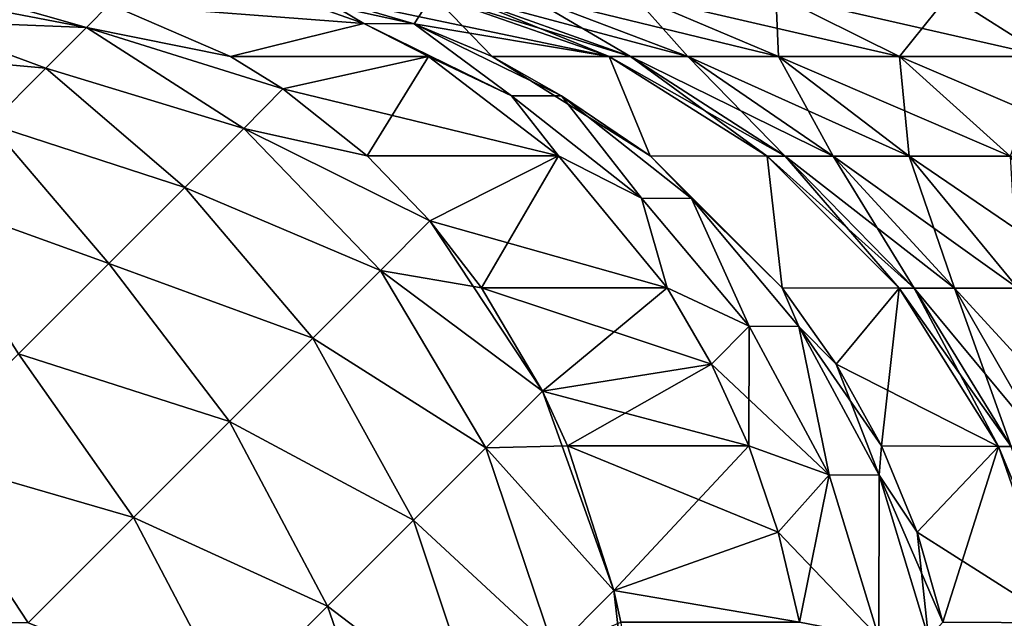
# Model space of a CAD drawing. Header units: millimetres. Extents: x -272 to -228, y -64 to 39.
# Tile 168 of 245: x -236.437 to -235.846, y -4.386 to -4.027. Entities that reach past the tile are written whole.
import ezdxf

# ---------------------------------------------------------------- set-up
doc = ezdxf.new("R2010")
doc.units = ezdxf.units.MM
doc.header["$LTSCALE"] = 26.699852
for name, color, linetype in [('145', 7, 'CONTINUOUS'), ('161', 7, 'CONTINUOUS'), ('162', 7, 'CONTINUOUS'), ('163', 7, 'CONTINUOUS'), ('176', 7, 'CONTINUOUS'), ('205', 7, 'CONTINUOUS'), ('206', 7, 'CONTINUOUS'), ('207', 7, 'CONTINUOUS'), ('208', 7, 'CONTINUOUS'), ('217', 7, 'CONTINUOUS')]:
    doc.layers.add(name, color=color, linetype=linetype)

msp = doc.modelspace()

# ---------------------------------------------------------------- linework, layer by layer
at = {"layer": '145', "color": 31, "linetype": 'Continuous', "true_color": 0xffba99}
for points in [[(-236.19985, -4.02982, -1.69982), (-236.25868, -4.01253, -1.70085), (-236.0829, -4.04956, -5.71017), (-236.19985, -4.02982, -1.69982)], [(-236.0829, -4.04956, -5.71017), (-236.25868, -4.01253, -1.70085), (-236.18866, -4.01253, -5.71202), (-236.0829, -4.04956, -5.71017)], [(-236.15301, -4.04951, -1.699), (-236.19985, -4.02982, -1.69982), (-236.0829, -4.04956, -5.71017), (-236.15301, -4.04951, -1.699)], [(-236.05822, -4.10908, -1.69735), (-236.15301, -4.04951, -1.699), (-236.0829, -4.04956, -5.71017), (-236.05822, -4.10908, -1.69735)], [(-235.98803, -4.10922, -5.70852), (-236.05822, -4.10908, -1.69735), (-236.0829, -4.04956, -5.71017), (-235.98803, -4.10922, -5.70852)], [(-235.97906, -4.18825, -1.69597), (-236.05822, -4.10908, -1.69735), (-235.98803, -4.10922, -5.70852), (-235.97906, -4.18825, -1.69597)], [(-235.90884, -4.18852, -5.70714), (-235.97906, -4.18825, -1.69597), (-235.98803, -4.10922, -5.70852), (-235.90884, -4.18852, -5.70714)], [(-235.94662, -4.23398, -1.6954), (-235.97906, -4.18825, -1.69597), (-235.90884, -4.18852, -5.70714), (-235.94662, -4.23398, -1.6954)], [(-235.84929, -4.28346, -5.7061), (-235.94662, -4.23398, -1.6954), (-235.90884, -4.18852, -5.70714), (-235.84929, -4.28346, -5.7061)], [(-235.9195, -4.28306, -1.69493), (-235.94662, -4.23398, -1.6954), (-235.84929, -4.28346, -5.7061), (-235.9195, -4.28306, -1.69493)], [(-235.89805, -4.33486, -1.69455), (-235.9195, -4.28306, -1.69493), (-235.84929, -4.28346, -5.7061), (-235.89805, -4.33486, -1.69455)], [(-235.81239, -4.38928, -5.70545), (-235.89805, -4.33486, -1.69455), (-235.84929, -4.28346, -5.7061), (-235.81239, -4.38928, -5.70545)], [(-235.88253, -4.38874, -1.69428), (-235.89805, -4.33486, -1.69455), (-235.81239, -4.38928, -5.70545), (-235.88253, -4.38874, -1.69428)]]:
    msp.add_3dface(points, dxfattribs=at)
at = {"layer": '161', "color": 31, "linetype": 'Continuous', "true_color": 0xffba99}
for points in [[(-236.25868, -4.01253, 1.70085), (-236.19985, -4.02982, 1.69982), (-236.18866, -4.01253, 5.71202), (-236.25868, -4.01253, 1.70085)], [(-236.19985, -4.02982, 1.69982), (-236.15301, -4.04951, 1.699), (-236.18866, -4.01253, 5.71202), (-236.19985, -4.02982, 1.69982)], [(-236.18866, -4.01253, 5.71202), (-236.15301, -4.04951, 1.699), (-236.0829, -4.04956, 5.71017), (-236.18866, -4.01253, 5.71202)], [(-236.15301, -4.04951, 1.699), (-236.05822, -4.10908, 1.69735), (-236.0829, -4.04956, 5.71017), (-236.15301, -4.04951, 1.699)], [(-236.0829, -4.04956, 5.71017), (-236.05822, -4.10908, 1.69735), (-235.98803, -4.10922, 5.70852), (-236.0829, -4.04956, 5.71017)], [(-236.05822, -4.10908, 1.69735), (-235.97906, -4.18825, 1.69597), (-235.98803, -4.10922, 5.70852), (-236.05822, -4.10908, 1.69735)], [(-235.98803, -4.10922, 5.70852), (-235.97906, -4.18825, 1.69597), (-235.90884, -4.18852, 5.70714), (-235.98803, -4.10922, 5.70852)], [(-235.97906, -4.18825, 1.69597), (-235.94662, -4.23398, 1.6954), (-235.90884, -4.18852, 5.70714), (-235.97906, -4.18825, 1.69597)], [(-235.94662, -4.23398, 1.6954), (-235.9195, -4.28306, 1.69493), (-235.90884, -4.18852, 5.70714), (-235.94662, -4.23398, 1.6954)], [(-235.90884, -4.18852, 5.70714), (-235.9195, -4.28306, 1.69493), (-235.84929, -4.28346, 5.7061), (-235.90884, -4.18852, 5.70714)], [(-235.9195, -4.28306, 1.69493), (-235.89805, -4.33486, 1.69455), (-235.84929, -4.28346, 5.7061), (-235.9195, -4.28306, 1.69493)], [(-235.89805, -4.33486, 1.69455), (-235.88253, -4.38874, 1.69428), (-235.84929, -4.28346, 5.7061), (-235.89805, -4.33486, 1.69455)], [(-235.84929, -4.28346, 5.7061), (-235.88253, -4.38874, 1.69428), (-235.81239, -4.38928, 5.70545), (-235.84929, -4.28346, 5.7061)]]:
    msp.add_3dface(points, dxfattribs=at)
at = {"layer": '162', "color": 31, "linetype": 'Continuous', "true_color": 0xffba99}
for points in [[(-236.23016, -4.0297, 1.60644), (-236.25868, -4.01253, 1.70085), (-236.27832, -4.01253, 1.63964), (-236.23016, -4.0297, 1.60644)], [(-236.19985, -4.02982, 1.69982), (-236.25868, -4.01253, 1.70085), (-236.23016, -4.0297, 1.60644), (-236.19985, -4.02982, 1.69982)], [(-236.14149, -4.07302, 1.57827), (-236.19985, -4.02982, 1.69982), (-236.23016, -4.0297, 1.60644), (-236.14149, -4.07302, 1.57827)], [(-236.14149, -4.07302, 1.57827), (-236.23016, -4.0297, 1.60644), (-236.19131, -4.04951, 1.57965), (-236.14149, -4.07302, 1.57827)], [(-236.15301, -4.04951, 1.699), (-236.19985, -4.02982, 1.69982), (-236.11143, -4.07317, 1.67116), (-236.15301, -4.04951, 1.699)], [(-236.11143, -4.07317, 1.67116), (-236.19985, -4.02982, 1.69982), (-236.14149, -4.07302, 1.57827), (-236.11143, -4.07317, 1.67116)], [(-236.11326, -4.10908, 1.52584), (-236.14149, -4.07302, 1.57827), (-236.19131, -4.04951, 1.57965), (-236.11326, -4.10908, 1.52584)], [(-236.05822, -4.10908, 1.69735), (-236.15301, -4.04951, 1.699), (-236.11143, -4.07317, 1.67116), (-236.05822, -4.10908, 1.69735)], [(-236.06337, -4.13442, 1.5532), (-236.11143, -4.07317, 1.67116), (-236.14149, -4.07302, 1.57827), (-236.06337, -4.13442, 1.5532)], [(-236.06337, -4.13442, 1.5532), (-236.14149, -4.07302, 1.57827), (-236.11326, -4.10908, 1.52584), (-236.06337, -4.13442, 1.5532)], [(-236.03338, -4.13458, 1.64611), (-236.05822, -4.10908, 1.69735), (-236.11143, -4.07317, 1.67116), (-236.03338, -4.13458, 1.64611)], [(-236.03338, -4.13458, 1.64611), (-236.11143, -4.07317, 1.67116), (-236.06337, -4.13442, 1.5532), (-236.03338, -4.13458, 1.64611)], [(-236.04808, -4.18825, 1.48091), (-236.06337, -4.13442, 1.5532), (-236.11326, -4.10908, 1.52584), (-236.04808, -4.18825, 1.48091)], [(-235.97906, -4.18825, 1.69597), (-236.05822, -4.10908, 1.69735), (-236.03338, -4.13458, 1.64611), (-235.97906, -4.18825, 1.69597)], [(-235.99888, -4.21132, 1.53251), (-236.03338, -4.13458, 1.64611), (-236.06337, -4.13442, 1.5532), (-235.99888, -4.21132, 1.53251)], [(-235.99888, -4.21132, 1.53251), (-236.06337, -4.13442, 1.5532), (-236.04808, -4.18825, 1.48091), (-235.99888, -4.21132, 1.53251)], [(-235.96896, -4.21146, 1.62544), (-235.97906, -4.18825, 1.69597), (-236.03338, -4.13458, 1.64611), (-235.96896, -4.21146, 1.62544)], [(-235.96896, -4.21146, 1.62544), (-236.03338, -4.13458, 1.64611), (-235.99888, -4.21132, 1.53251), (-235.96896, -4.21146, 1.62544)], [(-236.02136, -4.23398, 1.46249), (-235.99888, -4.21132, 1.53251), (-236.04808, -4.18825, 1.48091), (-236.02136, -4.23398, 1.46249)], [(-235.94662, -4.23398, 1.6954), (-235.97906, -4.18825, 1.69597), (-235.96896, -4.21146, 1.62544), (-235.94662, -4.23398, 1.6954)], [(-235.99903, -4.28306, 1.4471), (-235.99888, -4.21132, 1.53251), (-236.02136, -4.23398, 1.46249), (-235.99903, -4.28306, 1.4471)], [(-235.95076, -4.30046, 1.51707), (-235.99888, -4.21132, 1.53251), (-235.99903, -4.28306, 1.4471), (-235.95076, -4.30046, 1.51707)], [(-235.95076, -4.30046, 1.51707), (-235.96896, -4.21146, 1.62544), (-235.99888, -4.21132, 1.53251), (-235.95076, -4.30046, 1.51707)], [(-235.9209, -4.30057, 1.61002), (-235.94662, -4.23398, 1.6954), (-235.96896, -4.21146, 1.62544), (-235.9209, -4.30057, 1.61002)], [(-235.9209, -4.30057, 1.61002), (-235.96896, -4.21146, 1.62544), (-235.95076, -4.30046, 1.51707), (-235.9209, -4.30057, 1.61002)], [(-235.9195, -4.28306, 1.69493), (-235.94662, -4.23398, 1.6954), (-235.9209, -4.30057, 1.61002), (-235.9195, -4.28306, 1.69493)], [(-235.98137, -4.33486, 1.43492), (-235.95076, -4.30046, 1.51707), (-235.99903, -4.28306, 1.4471), (-235.98137, -4.33486, 1.43492)], [(-235.89805, -4.33486, 1.69455), (-235.9195, -4.28306, 1.69493), (-235.9209, -4.30057, 1.61002), (-235.89805, -4.33486, 1.69455)], [(-235.96859, -4.38874, 1.42611), (-235.95076, -4.30046, 1.51707), (-235.98137, -4.33486, 1.43492), (-235.96859, -4.38874, 1.42611)], [(-235.92105, -4.39807, 1.50753), (-235.95076, -4.30046, 1.51707), (-235.96859, -4.38874, 1.42611), (-235.92105, -4.39807, 1.50753)], [(-235.92105, -4.39807, 1.50753), (-235.9209, -4.30057, 1.61002), (-235.95076, -4.30046, 1.51707), (-235.92105, -4.39807, 1.50753)], [(-235.89122, -4.39813, 1.60049), (-235.9209, -4.30057, 1.61002), (-235.92105, -4.39807, 1.50753), (-235.89122, -4.39813, 1.60049)], [(-235.89122, -4.39813, 1.60049), (-235.89805, -4.33486, 1.69455), (-235.9209, -4.30057, 1.61002), (-235.89122, -4.39813, 1.60049)], [(-235.88253, -4.38874, 1.69428), (-235.89805, -4.33486, 1.69455), (-235.89122, -4.39813, 1.60049), (-235.88253, -4.38874, 1.69428)]]:
    msp.add_3dface(points, dxfattribs=at)
at = {"layer": '163', "color": 31, "linetype": 'Continuous', "true_color": 0xffba99}
for points in [[(-236.23016, -4.0297, 1.60644), (-236.27832, -4.01253, 1.63964), (-236.38275, -4.01806, 1.43339), (-236.23016, -4.0297, 1.60644)], [(-236.31022, -4.0495, 1.39155), (-236.23016, -4.0297, 1.60644), (-236.38275, -4.01806, 1.43339), (-236.31022, -4.0495, 1.39155)], [(-236.19131, -4.04951, 1.57965), (-236.23016, -4.0297, 1.60644), (-236.31022, -4.0495, 1.39155), (-236.19131, -4.04951, 1.57965)], [(-236.27864, -4.06896, 1.3733), (-236.19131, -4.04951, 1.57965), (-236.31022, -4.0495, 1.39155), (-236.27864, -4.06896, 1.3733)], [(-236.22811, -4.10907, 1.34414), (-236.19131, -4.04951, 1.57965), (-236.27864, -4.06896, 1.3733), (-236.22811, -4.10907, 1.34414)], [(-236.11326, -4.10908, 1.52584), (-236.19131, -4.04951, 1.57965), (-236.22811, -4.10907, 1.34414), (-236.11326, -4.10908, 1.52584)], [(-236.19049, -4.14807, 1.32241), (-236.11326, -4.10908, 1.52584), (-236.22811, -4.10907, 1.34414), (-236.19049, -4.14807, 1.32241)], [(-236.15954, -4.18824, 1.30454), (-236.11326, -4.10908, 1.52584), (-236.19049, -4.14807, 1.32241), (-236.15954, -4.18824, 1.30454)], [(-236.04808, -4.18825, 1.48091), (-236.11326, -4.10908, 1.52584), (-236.15954, -4.18824, 1.30454), (-236.04808, -4.18825, 1.48091)], [(-236.12291, -4.25032, 1.28341), (-236.04808, -4.18825, 1.48091), (-236.15954, -4.18824, 1.30454), (-236.12291, -4.25032, 1.28341)], [(-236.02136, -4.23398, 1.46249), (-236.04808, -4.18825, 1.48091), (-236.12291, -4.25032, 1.28341), (-236.02136, -4.23398, 1.46249)], [(-236.10795, -4.28306, 1.27475), (-236.02136, -4.23398, 1.46249), (-236.12291, -4.25032, 1.28341), (-236.10795, -4.28306, 1.27475)], [(-235.99903, -4.28306, 1.4471), (-236.02136, -4.23398, 1.46249), (-236.10795, -4.28306, 1.27475), (-235.99903, -4.28306, 1.4471)], [(-236.07997, -4.3699, 1.25863), (-235.99903, -4.28306, 1.4471), (-236.10795, -4.28306, 1.27475), (-236.07997, -4.3699, 1.25863)], [(-235.98137, -4.33486, 1.43492), (-235.99903, -4.28306, 1.4471), (-236.07997, -4.3699, 1.25863), (-235.98137, -4.33486, 1.43492)], [(-235.96859, -4.38874, 1.42611), (-235.98137, -4.33486, 1.43492), (-236.07997, -4.3699, 1.25863), (-235.96859, -4.38874, 1.42611)], [(-236.07592, -4.38875, 1.25626), (-235.96859, -4.38874, 1.42611), (-236.07997, -4.3699, 1.25863), (-236.07592, -4.38875, 1.25626)]]:
    msp.add_3dface(points, dxfattribs=at)
at = {"layer": '176', "color": 31, "linetype": 'Continuous', "true_color": 0xffba99}
for points in [[(-236.18866, -4.01253, 5.71202), (-236.0829, -4.04956, 5.71017), (-236.06998, -4.04956, 5.82245), (-236.18866, -4.01253, 5.71202)], [(-236.1734, -4.01253, 5.84467), (-236.18866, -4.01253, 5.71202), (-236.06998, -4.04956, 5.82245), (-236.1734, -4.01253, 5.84467)], [(-236.13283, -4.01253, 5.97188), (-236.1734, -4.01253, 5.84467), (-236.03564, -4.04956, 5.93012), (-236.13283, -4.01253, 5.97188)], [(-236.03564, -4.04956, 5.93012), (-236.1734, -4.01253, 5.84467), (-236.06998, -4.04956, 5.82245), (-236.03564, -4.04956, 5.93012)], [(-236.06848, -4.01253, 6.08887), (-236.13283, -4.01253, 5.97188), (-235.98118, -4.04956, 6.02914), (-236.06848, -4.01253, 6.08887)], [(-235.98118, -4.04956, 6.02914), (-236.13283, -4.01253, 5.97188), (-236.03564, -4.04956, 5.93012), (-235.98118, -4.04956, 6.02914)], [(-235.98277, -4.01253, 6.19124), (-236.06848, -4.01253, 6.08887), (-235.90863, -4.04956, 6.11579), (-235.98277, -4.01253, 6.19124)], [(-235.90863, -4.04956, 6.11579), (-236.06848, -4.01253, 6.08887), (-235.98118, -4.04956, 6.02914), (-235.90863, -4.04956, 6.11579)], [(-235.87891, -4.01253, 6.27516), (-235.98277, -4.01253, 6.19124), (-235.82072, -4.04956, 6.18682), (-235.87891, -4.01253, 6.27516)], [(-235.82072, -4.04956, 6.18682), (-235.98277, -4.01253, 6.19124), (-235.90863, -4.04956, 6.11579), (-235.82072, -4.04956, 6.18682)], [(-235.76082, -4.01253, 6.33746), (-235.87891, -4.01253, 6.27516), (-235.72076, -4.04956, 6.23955), (-235.76082, -4.01253, 6.33746)], [(-235.72076, -4.04956, 6.23955), (-235.87891, -4.01253, 6.27516), (-235.82072, -4.04956, 6.18682), (-235.72076, -4.04956, 6.23955)], [(-236.0829, -4.04956, 5.71017), (-235.98803, -4.10922, 5.70852), (-235.97722, -4.10922, 5.80252), (-236.0829, -4.04956, 5.71017)], [(-236.06998, -4.04956, 5.82245), (-236.0829, -4.04956, 5.71017), (-235.97722, -4.10922, 5.80252), (-236.06998, -4.04956, 5.82245)], [(-236.03564, -4.04956, 5.93012), (-236.06998, -4.04956, 5.82245), (-235.94847, -4.10922, 5.89267), (-236.03564, -4.04956, 5.93012)], [(-235.94847, -4.10922, 5.89267), (-236.06998, -4.04956, 5.82245), (-235.97722, -4.10922, 5.80252), (-235.94847, -4.10922, 5.89267)], [(-235.98118, -4.04956, 6.02914), (-236.03564, -4.04956, 5.93012), (-235.90287, -4.10922, 5.97557), (-235.98118, -4.04956, 6.02914)], [(-235.90287, -4.10922, 5.97557), (-236.03564, -4.04956, 5.93012), (-235.94847, -4.10922, 5.89267), (-235.90287, -4.10922, 5.97557)], [(-235.90863, -4.04956, 6.11579), (-235.98118, -4.04956, 6.02914), (-235.84213, -4.10922, 6.04812), (-235.90863, -4.04956, 6.11579)], [(-235.84213, -4.10922, 6.04812), (-235.98118, -4.04956, 6.02914), (-235.90287, -4.10922, 5.97557), (-235.84213, -4.10922, 6.04812)], [(-235.82072, -4.04956, 6.18682), (-235.90863, -4.04956, 6.11579), (-235.76853, -4.10922, 6.10759), (-235.82072, -4.04956, 6.18682)], [(-235.76853, -4.10922, 6.10759), (-235.90863, -4.04956, 6.11579), (-235.84213, -4.10922, 6.04812), (-235.76853, -4.10922, 6.10759)], [(-235.98803, -4.10922, 5.70852), (-235.90884, -4.18852, 5.70714), (-235.89978, -4.18852, 5.78588), (-235.98803, -4.10922, 5.70852)], [(-235.97722, -4.10922, 5.80252), (-235.98803, -4.10922, 5.70852), (-235.89978, -4.18852, 5.78588), (-235.97722, -4.10922, 5.80252)], [(-235.94847, -4.10922, 5.89267), (-235.97722, -4.10922, 5.80252), (-235.8757, -4.18852, 5.8614), (-235.94847, -4.10922, 5.89267)], [(-235.8757, -4.18852, 5.8614), (-235.97722, -4.10922, 5.80252), (-235.89978, -4.18852, 5.78588), (-235.8757, -4.18852, 5.8614)], [(-235.90287, -4.10922, 5.97557), (-235.94847, -4.10922, 5.89267), (-235.8375, -4.18852, 5.93085), (-235.90287, -4.10922, 5.97557)], [(-235.8375, -4.18852, 5.93085), (-235.94847, -4.10922, 5.89267), (-235.8757, -4.18852, 5.8614), (-235.8375, -4.18852, 5.93085)], [(-235.84213, -4.10922, 6.04812), (-235.90287, -4.10922, 5.97557), (-235.78661, -4.18852, 5.99163), (-235.84213, -4.10922, 6.04812)], [(-235.78661, -4.18852, 5.99163), (-235.90287, -4.10922, 5.97557), (-235.8375, -4.18852, 5.93085), (-235.78661, -4.18852, 5.99163)], [(-235.90884, -4.18852, 5.70714), (-235.84929, -4.28346, 5.7061), (-235.84156, -4.28346, 5.77337), (-235.90884, -4.18852, 5.70714)], [(-235.89978, -4.18852, 5.78588), (-235.90884, -4.18852, 5.70714), (-235.84156, -4.28346, 5.77337), (-235.89978, -4.18852, 5.78588)], [(-235.8757, -4.18852, 5.8614), (-235.89978, -4.18852, 5.78588), (-235.82098, -4.28346, 5.83789), (-235.8757, -4.18852, 5.8614)], [(-235.82098, -4.28346, 5.83789), (-235.89978, -4.18852, 5.78588), (-235.84156, -4.28346, 5.77337), (-235.82098, -4.28346, 5.83789)], [(-235.8375, -4.18852, 5.93085), (-235.8757, -4.18852, 5.8614), (-235.78834, -4.28346, 5.89723), (-235.8375, -4.18852, 5.93085)], [(-235.78834, -4.28346, 5.89723), (-235.8757, -4.18852, 5.8614), (-235.82098, -4.28346, 5.83789), (-235.78834, -4.28346, 5.89723)], [(-235.84929, -4.28346, 5.7061), (-235.81239, -4.38928, 5.70545), (-235.80547, -4.38928, 5.76562), (-235.84929, -4.28346, 5.7061)], [(-235.84156, -4.28346, 5.77337), (-235.84929, -4.28346, 5.7061), (-235.80547, -4.38928, 5.76562), (-235.84156, -4.28346, 5.77337)]]:
    msp.add_3dface(points, dxfattribs=at)
at = {"layer": '205', "color": 31, "linetype": 'Continuous', "true_color": 0xffba99}
for points in [[(-236.49808, -4.01254, -1.3887), (-236.49808, -4.00314, -1.44401), (-236.39658, -4.03214, -1.35576), (-236.49808, -4.01254, -1.3887)], [(-236.49808, -4.00314, -1.44401), (-236.38275, -4.01806, -1.43339), (-236.39658, -4.03214, -1.35576), (-236.49808, -4.00314, -1.44401)], [(-236.49808, -4.02807, -1.33483), (-236.49808, -4.01254, -1.3887), (-236.39658, -4.03214, -1.35576), (-236.49808, -4.02807, -1.33483)], [(-236.38275, -4.01806, -1.43339), (-236.31022, -4.0495, -1.39155), (-236.39658, -4.03214, -1.35576), (-236.38275, -4.01806, -1.43339)], [(-236.49808, -4.04952, -1.28304), (-236.49808, -4.02807, -1.33483), (-236.42091, -4.05646, -1.28247), (-236.49808, -4.04952, -1.28304)], [(-236.49808, -4.02807, -1.33483), (-236.39658, -4.03214, -1.35576), (-236.42091, -4.05646, -1.28247), (-236.49808, -4.02807, -1.33483)], [(-236.39658, -4.03214, -1.35576), (-236.30214, -4.09262, -1.28634), (-236.42091, -4.05646, -1.28247), (-236.39658, -4.03214, -1.35576)], [(-236.27864, -4.06896, -1.3733), (-236.30214, -4.09262, -1.28634), (-236.39658, -4.03214, -1.35576), (-236.27864, -4.06896, -1.3733)], [(-236.31022, -4.0495, -1.39155), (-236.27864, -4.06896, -1.3733), (-236.39658, -4.03214, -1.35576), (-236.31022, -4.0495, -1.39155)], [(-236.49808, -4.04952, -1.28304), (-236.42091, -4.05646, -1.28247), (-236.45456, -4.09012, -1.21697), (-236.49808, -4.04952, -1.28304)], [(-236.42091, -4.05646, -1.28247), (-236.3375, -4.12798, -1.20705), (-236.45456, -4.09012, -1.21697), (-236.42091, -4.05646, -1.28247)], [(-236.30214, -4.09262, -1.28634), (-236.3375, -4.12798, -1.20705), (-236.42091, -4.05646, -1.28247), (-236.30214, -4.09262, -1.28634)], [(-236.27864, -4.06896, -1.3733), (-236.22811, -4.10907, -1.34414), (-236.30214, -4.09262, -1.28634), (-236.27864, -4.06896, -1.3733)], [(-236.38315, -4.17363, -1.13907), (-236.49808, -4.13232, -1.16116), (-236.45456, -4.09012, -1.21697), (-236.38315, -4.17363, -1.13907)], [(-236.3375, -4.12798, -1.20705), (-236.38315, -4.17363, -1.13907), (-236.45456, -4.09012, -1.21697), (-236.3375, -4.12798, -1.20705)], [(-236.30214, -4.09262, -1.28634), (-236.22018, -4.1778, -1.23739), (-236.3375, -4.12798, -1.20705), (-236.30214, -4.09262, -1.28634)], [(-236.19049, -4.14807, -1.32241), (-236.22018, -4.1778, -1.23739), (-236.30214, -4.09262, -1.28634), (-236.19049, -4.14807, -1.32241)], [(-236.22811, -4.10907, -1.34414), (-236.19049, -4.14807, -1.32241), (-236.30214, -4.09262, -1.28634), (-236.22811, -4.10907, -1.34414)], [(-236.3375, -4.12798, -1.20705), (-236.2608, -4.21842, -1.16175), (-236.38315, -4.17363, -1.13907), (-236.3375, -4.12798, -1.20705)], [(-236.22018, -4.1778, -1.23739), (-236.2608, -4.21842, -1.16175), (-236.3375, -4.12798, -1.20705), (-236.22018, -4.1778, -1.23739)], [(-236.49808, -4.13232, -1.16116), (-236.38315, -4.17363, -1.13907), (-236.43731, -4.22779, -1.08502), (-236.49808, -4.13232, -1.16116)], [(-236.19049, -4.14807, -1.32241), (-236.12291, -4.25032, -1.28341), (-236.22018, -4.1778, -1.23739), (-236.19049, -4.14807, -1.32241)], [(-236.15954, -4.18824, -1.30454), (-236.12291, -4.25032, -1.28341), (-236.19049, -4.14807, -1.32241), (-236.15954, -4.18824, -1.30454)], [(-236.38315, -4.17363, -1.13907), (-236.31082, -4.26844, -1.09836), (-236.43731, -4.22779, -1.08502), (-236.38315, -4.17363, -1.13907)], [(-236.2608, -4.21842, -1.16175), (-236.31082, -4.26844, -1.09836), (-236.38315, -4.17363, -1.13907), (-236.2608, -4.21842, -1.16175)], [(-236.22018, -4.1778, -1.23739), (-236.15687, -4.2842, -1.20503), (-236.2608, -4.21842, -1.16175), (-236.22018, -4.1778, -1.23739)], [(-236.12291, -4.25032, -1.28341), (-236.15687, -4.2842, -1.20503), (-236.22018, -4.1778, -1.23739), (-236.12291, -4.25032, -1.28341)], [(-236.2608, -4.21842, -1.16175), (-236.20035, -4.32767, -1.13715), (-236.31082, -4.26844, -1.09836), (-236.2608, -4.21842, -1.16175)], [(-236.15687, -4.2842, -1.20503), (-236.20035, -4.32767, -1.13715), (-236.2608, -4.21842, -1.16175), (-236.15687, -4.2842, -1.20503)], [(-236.36842, -4.32604, -1.04952), (-236.49808, -4.28843, -1.04697), (-236.43731, -4.22779, -1.08502), (-236.36842, -4.32604, -1.04952)], [(-236.31082, -4.26844, -1.09836), (-236.36842, -4.32604, -1.04952), (-236.43731, -4.22779, -1.08502), (-236.31082, -4.26844, -1.09836)], [(-236.12291, -4.25032, -1.28341), (-236.07997, -4.3699, -1.25863), (-236.15687, -4.2842, -1.20503), (-236.12291, -4.25032, -1.28341)], [(-236.10795, -4.28306, -1.27475), (-236.07997, -4.3699, -1.25863), (-236.12291, -4.25032, -1.28341), (-236.10795, -4.28306, -1.27475)], [(-236.31082, -4.26844, -1.09836), (-236.25196, -4.37929, -1.08184), (-236.36842, -4.32604, -1.04952), (-236.31082, -4.26844, -1.09836)], [(-236.20035, -4.32767, -1.13715), (-236.25196, -4.37929, -1.08184), (-236.31082, -4.26844, -1.09836), (-236.20035, -4.32767, -1.13715)], [(-236.15687, -4.2842, -1.20503), (-236.11596, -4.40574, -1.19162), (-236.20035, -4.32767, -1.13715), (-236.15687, -4.2842, -1.20503)], [(-236.07997, -4.3699, -1.25863), (-236.11596, -4.40574, -1.19162), (-236.15687, -4.2842, -1.20503), (-236.07997, -4.3699, -1.25863)], [(-236.49808, -4.38877, -1.01253), (-236.49808, -4.28843, -1.04697), (-236.43152, -4.38915, -1.01701), (-236.49808, -4.38877, -1.01253)], [(-236.49808, -4.28843, -1.04697), (-236.36842, -4.32604, -1.04952), (-236.43152, -4.38915, -1.01701), (-236.49808, -4.28843, -1.04697)], [(-236.36842, -4.32604, -1.04952), (-236.30994, -4.43726, -1.04101), (-236.43152, -4.38915, -1.01701), (-236.36842, -4.32604, -1.04952)], [(-236.25196, -4.37929, -1.08184), (-236.30994, -4.43726, -1.04101), (-236.36842, -4.32604, -1.04952), (-236.25196, -4.37929, -1.08184)], [(-236.20035, -4.32767, -1.13715), (-236.15968, -4.44946, -1.1354), (-236.25196, -4.37929, -1.08184), (-236.20035, -4.32767, -1.13715)], [(-236.11596, -4.40574, -1.19162), (-236.15968, -4.44946, -1.1354), (-236.20035, -4.32767, -1.13715), (-236.11596, -4.40574, -1.19162)], [(-236.07997, -4.3699, -1.25863), (-236.06506, -4.5, -1.25), (-236.11596, -4.40574, -1.19162), (-236.07997, -4.3699, -1.25863)], [(-236.07592, -4.38875, -1.25626), (-236.06506, -4.5, -1.25), (-236.07997, -4.3699, -1.25863), (-236.07592, -4.38875, -1.25626)], [(-236.25196, -4.37929, -1.08184), (-236.21, -4.5, -1.09133), (-236.30994, -4.43726, -1.04101), (-236.25196, -4.37929, -1.08184)], [(-236.15968, -4.44946, -1.1354), (-236.21, -4.5, -1.09133), (-236.25196, -4.37929, -1.08184), (-236.15968, -4.44946, -1.1354)]]:
    msp.add_3dface(points, dxfattribs=at)
at = {"layer": '206', "color": 31, "linetype": 'Continuous', "true_color": 0xffba99}
for points in [[(-236.23016, -4.0297, -1.60644), (-236.38275, -4.01806, -1.43339), (-236.27832, -4.01253, -1.63964), (-236.23016, -4.0297, -1.60644)], [(-236.31022, -4.0495, -1.39155), (-236.38275, -4.01806, -1.43339), (-236.23016, -4.0297, -1.60644), (-236.31022, -4.0495, -1.39155)], [(-236.19131, -4.04951, -1.57965), (-236.31022, -4.0495, -1.39155), (-236.23016, -4.0297, -1.60644), (-236.19131, -4.04951, -1.57965)], [(-236.27864, -4.06896, -1.3733), (-236.31022, -4.0495, -1.39155), (-236.19131, -4.04951, -1.57965), (-236.27864, -4.06896, -1.3733)], [(-236.11326, -4.10908, -1.52584), (-236.27864, -4.06896, -1.3733), (-236.19131, -4.04951, -1.57965), (-236.11326, -4.10908, -1.52584)], [(-236.22811, -4.10907, -1.34414), (-236.27864, -4.06896, -1.3733), (-236.11326, -4.10908, -1.52584), (-236.22811, -4.10907, -1.34414)], [(-236.19049, -4.14807, -1.32241), (-236.22811, -4.10907, -1.34414), (-236.11326, -4.10908, -1.52584), (-236.19049, -4.14807, -1.32241)], [(-236.04808, -4.18825, -1.48091), (-236.19049, -4.14807, -1.32241), (-236.11326, -4.10908, -1.52584), (-236.04808, -4.18825, -1.48091)], [(-236.15954, -4.18824, -1.30454), (-236.19049, -4.14807, -1.32241), (-236.04808, -4.18825, -1.48091), (-236.15954, -4.18824, -1.30454)], [(-236.12291, -4.25032, -1.28341), (-236.15954, -4.18824, -1.30454), (-236.02136, -4.23398, -1.46249), (-236.12291, -4.25032, -1.28341)], [(-236.02136, -4.23398, -1.46249), (-236.15954, -4.18824, -1.30454), (-236.04808, -4.18825, -1.48091), (-236.02136, -4.23398, -1.46249)], [(-235.99903, -4.28306, -1.4471), (-236.12291, -4.25032, -1.28341), (-236.02136, -4.23398, -1.46249), (-235.99903, -4.28306, -1.4471)], [(-236.10795, -4.28306, -1.27475), (-236.12291, -4.25032, -1.28341), (-235.99903, -4.28306, -1.4471), (-236.10795, -4.28306, -1.27475)], [(-236.07997, -4.3699, -1.25863), (-236.10795, -4.28306, -1.27475), (-235.98137, -4.33486, -1.43492), (-236.07997, -4.3699, -1.25863)], [(-235.98137, -4.33486, -1.43492), (-236.10795, -4.28306, -1.27475), (-235.99903, -4.28306, -1.4471), (-235.98137, -4.33486, -1.43492)], [(-235.96859, -4.38874, -1.42611), (-236.07997, -4.3699, -1.25863), (-235.98137, -4.33486, -1.43492), (-235.96859, -4.38874, -1.42611)], [(-236.07592, -4.38875, -1.25626), (-236.07997, -4.3699, -1.25863), (-235.96859, -4.38874, -1.42611), (-236.07592, -4.38875, -1.25626)]]:
    msp.add_3dface(points, dxfattribs=at)
at = {"layer": '207', "color": 31, "linetype": 'Continuous', "true_color": 0xffba99}
for points in [[(-236.25868, -4.01253, -1.70085), (-236.19985, -4.02982, -1.69982), (-236.27832, -4.01253, -1.63964), (-236.25868, -4.01253, -1.70085)], [(-236.19985, -4.02982, -1.69982), (-236.23016, -4.0297, -1.60644), (-236.27832, -4.01253, -1.63964), (-236.19985, -4.02982, -1.69982)], [(-236.23016, -4.0297, -1.60644), (-236.19985, -4.02982, -1.69982), (-236.14149, -4.07302, -1.57827), (-236.23016, -4.0297, -1.60644)], [(-236.19131, -4.04951, -1.57965), (-236.23016, -4.0297, -1.60644), (-236.14149, -4.07302, -1.57827), (-236.19131, -4.04951, -1.57965)], [(-236.19985, -4.02982, -1.69982), (-236.15301, -4.04951, -1.699), (-236.11143, -4.07317, -1.67116), (-236.19985, -4.02982, -1.69982)], [(-236.19985, -4.02982, -1.69982), (-236.11143, -4.07317, -1.67116), (-236.14149, -4.07302, -1.57827), (-236.19985, -4.02982, -1.69982)], [(-236.11326, -4.10908, -1.52584), (-236.19131, -4.04951, -1.57965), (-236.14149, -4.07302, -1.57827), (-236.11326, -4.10908, -1.52584)], [(-236.15301, -4.04951, -1.699), (-236.05822, -4.10908, -1.69735), (-236.11143, -4.07317, -1.67116), (-236.15301, -4.04951, -1.699)], [(-236.11326, -4.10908, -1.52584), (-236.14149, -4.07302, -1.57827), (-236.06337, -4.13442, -1.5532), (-236.11326, -4.10908, -1.52584)], [(-236.14149, -4.07302, -1.57827), (-236.11143, -4.07317, -1.67116), (-236.06337, -4.13442, -1.5532), (-236.14149, -4.07302, -1.57827)], [(-236.11143, -4.07317, -1.67116), (-236.05822, -4.10908, -1.69735), (-236.03338, -4.13458, -1.64611), (-236.11143, -4.07317, -1.67116)], [(-236.11143, -4.07317, -1.67116), (-236.03338, -4.13458, -1.64611), (-236.06337, -4.13442, -1.5532), (-236.11143, -4.07317, -1.67116)], [(-236.04808, -4.18825, -1.48091), (-236.11326, -4.10908, -1.52584), (-236.06337, -4.13442, -1.5532), (-236.04808, -4.18825, -1.48091)], [(-236.05822, -4.10908, -1.69735), (-235.97906, -4.18825, -1.69597), (-236.03338, -4.13458, -1.64611), (-236.05822, -4.10908, -1.69735)], [(-236.04808, -4.18825, -1.48091), (-236.06337, -4.13442, -1.5532), (-235.99888, -4.21132, -1.53251), (-236.04808, -4.18825, -1.48091)], [(-236.06337, -4.13442, -1.5532), (-236.03338, -4.13458, -1.64611), (-235.99888, -4.21132, -1.53251), (-236.06337, -4.13442, -1.5532)], [(-236.03338, -4.13458, -1.64611), (-235.97906, -4.18825, -1.69597), (-235.96896, -4.21146, -1.62544), (-236.03338, -4.13458, -1.64611)], [(-236.03338, -4.13458, -1.64611), (-235.96896, -4.21146, -1.62544), (-235.99888, -4.21132, -1.53251), (-236.03338, -4.13458, -1.64611)], [(-236.02136, -4.23398, -1.46249), (-236.04808, -4.18825, -1.48091), (-235.99888, -4.21132, -1.53251), (-236.02136, -4.23398, -1.46249)], [(-235.97906, -4.18825, -1.69597), (-235.94662, -4.23398, -1.6954), (-235.96896, -4.21146, -1.62544), (-235.97906, -4.18825, -1.69597)], [(-236.02136, -4.23398, -1.46249), (-235.99888, -4.21132, -1.53251), (-235.95076, -4.30046, -1.51707), (-236.02136, -4.23398, -1.46249)], [(-235.99888, -4.21132, -1.53251), (-235.96896, -4.21146, -1.62544), (-235.95076, -4.30046, -1.51707), (-235.99888, -4.21132, -1.53251)], [(-235.94662, -4.23398, -1.6954), (-235.9195, -4.28306, -1.69493), (-235.96896, -4.21146, -1.62544), (-235.94662, -4.23398, -1.6954)], [(-235.96896, -4.21146, -1.62544), (-235.9195, -4.28306, -1.69493), (-235.9209, -4.30057, -1.61002), (-235.96896, -4.21146, -1.62544)], [(-235.96896, -4.21146, -1.62544), (-235.9209, -4.30057, -1.61002), (-235.95076, -4.30046, -1.51707), (-235.96896, -4.21146, -1.62544)], [(-235.99903, -4.28306, -1.4471), (-236.02136, -4.23398, -1.46249), (-235.95076, -4.30046, -1.51707), (-235.99903, -4.28306, -1.4471)], [(-235.98137, -4.33486, -1.43492), (-235.99903, -4.28306, -1.4471), (-235.95076, -4.30046, -1.51707), (-235.98137, -4.33486, -1.43492)], [(-235.9195, -4.28306, -1.69493), (-235.89805, -4.33486, -1.69455), (-235.9209, -4.30057, -1.61002), (-235.9195, -4.28306, -1.69493)], [(-235.98137, -4.33486, -1.43492), (-235.95076, -4.30046, -1.51707), (-235.92105, -4.39807, -1.50753), (-235.98137, -4.33486, -1.43492)], [(-235.95076, -4.30046, -1.51707), (-235.9209, -4.30057, -1.61002), (-235.92105, -4.39807, -1.50753), (-235.95076, -4.30046, -1.51707)], [(-235.9209, -4.30057, -1.61002), (-235.89122, -4.39813, -1.60049), (-235.92105, -4.39807, -1.50753), (-235.9209, -4.30057, -1.61002)], [(-235.89805, -4.33486, -1.69455), (-235.88253, -4.38874, -1.69428), (-235.9209, -4.30057, -1.61002), (-235.89805, -4.33486, -1.69455)], [(-235.9209, -4.30057, -1.61002), (-235.88253, -4.38874, -1.69428), (-235.89122, -4.39813, -1.60049), (-235.9209, -4.30057, -1.61002)], [(-235.96859, -4.38874, -1.42611), (-235.98137, -4.33486, -1.43492), (-235.92105, -4.39807, -1.50753), (-235.96859, -4.38874, -1.42611)]]:
    msp.add_3dface(points, dxfattribs=at)
at = {"layer": '208', "color": 31, "linetype": 'Continuous', "true_color": 0xffba99}
for points in [[(-236.0829, -4.04956, -5.71017), (-236.18866, -4.01253, -5.71202), (-236.1734, -4.01253, -5.84467), (-236.0829, -4.04956, -5.71017)], [(-236.06998, -4.04956, -5.82245), (-236.0829, -4.04956, -5.71017), (-236.1734, -4.01253, -5.84467), (-236.06998, -4.04956, -5.82245)], [(-236.13283, -4.01253, -5.97188), (-236.06998, -4.04956, -5.82245), (-236.1734, -4.01253, -5.84467), (-236.13283, -4.01253, -5.97188)], [(-236.03564, -4.04956, -5.93012), (-236.06998, -4.04956, -5.82245), (-236.13283, -4.01253, -5.97188), (-236.03564, -4.04956, -5.93012)], [(-236.06848, -4.01253, -6.08887), (-236.03564, -4.04956, -5.93012), (-236.13283, -4.01253, -5.97188), (-236.06848, -4.01253, -6.08887)], [(-235.98118, -4.04956, -6.02914), (-236.03564, -4.04956, -5.93012), (-236.06848, -4.01253, -6.08887), (-235.98118, -4.04956, -6.02914)], [(-235.98277, -4.01253, -6.19124), (-235.98118, -4.04956, -6.02914), (-236.06848, -4.01253, -6.08887), (-235.98277, -4.01253, -6.19124)], [(-235.90863, -4.04956, -6.11579), (-235.98118, -4.04956, -6.02914), (-235.98277, -4.01253, -6.19124), (-235.90863, -4.04956, -6.11579)], [(-235.87891, -4.01253, -6.27516), (-235.90863, -4.04956, -6.11579), (-235.98277, -4.01253, -6.19124), (-235.87891, -4.01253, -6.27516)], [(-235.82072, -4.04956, -6.18682), (-235.90863, -4.04956, -6.11579), (-235.87891, -4.01253, -6.27516), (-235.82072, -4.04956, -6.18682)], [(-235.76082, -4.01253, -6.33746), (-235.82072, -4.04956, -6.18682), (-235.87891, -4.01253, -6.27516), (-235.76082, -4.01253, -6.33746)], [(-235.98803, -4.10922, -5.70852), (-236.0829, -4.04956, -5.71017), (-236.06998, -4.04956, -5.82245), (-235.98803, -4.10922, -5.70852)], [(-235.97722, -4.10922, -5.80252), (-235.98803, -4.10922, -5.70852), (-236.06998, -4.04956, -5.82245), (-235.97722, -4.10922, -5.80252)], [(-236.03564, -4.04956, -5.93012), (-235.97722, -4.10922, -5.80252), (-236.06998, -4.04956, -5.82245), (-236.03564, -4.04956, -5.93012)], [(-235.94847, -4.10922, -5.89267), (-235.97722, -4.10922, -5.80252), (-236.03564, -4.04956, -5.93012), (-235.94847, -4.10922, -5.89267)], [(-235.98118, -4.04956, -6.02914), (-235.94847, -4.10922, -5.89267), (-236.03564, -4.04956, -5.93012), (-235.98118, -4.04956, -6.02914)], [(-235.90287, -4.10922, -5.97557), (-235.94847, -4.10922, -5.89267), (-235.98118, -4.04956, -6.02914), (-235.90287, -4.10922, -5.97557)], [(-235.90863, -4.04956, -6.11579), (-235.90287, -4.10922, -5.97557), (-235.98118, -4.04956, -6.02914), (-235.90863, -4.04956, -6.11579)], [(-235.84213, -4.10922, -6.04812), (-235.90287, -4.10922, -5.97557), (-235.90863, -4.04956, -6.11579), (-235.84213, -4.10922, -6.04812)], [(-235.82072, -4.04956, -6.18682), (-235.84213, -4.10922, -6.04812), (-235.90863, -4.04956, -6.11579), (-235.82072, -4.04956, -6.18682)], [(-235.90884, -4.18852, -5.70714), (-235.98803, -4.10922, -5.70852), (-235.97722, -4.10922, -5.80252), (-235.90884, -4.18852, -5.70714)], [(-235.89978, -4.18852, -5.78588), (-235.90884, -4.18852, -5.70714), (-235.97722, -4.10922, -5.80252), (-235.89978, -4.18852, -5.78588)], [(-235.94847, -4.10922, -5.89267), (-235.89978, -4.18852, -5.78588), (-235.97722, -4.10922, -5.80252), (-235.94847, -4.10922, -5.89267)], [(-235.8757, -4.18852, -5.8614), (-235.89978, -4.18852, -5.78588), (-235.94847, -4.10922, -5.89267), (-235.8757, -4.18852, -5.8614)], [(-235.90287, -4.10922, -5.97557), (-235.8757, -4.18852, -5.8614), (-235.94847, -4.10922, -5.89267), (-235.90287, -4.10922, -5.97557)], [(-235.8375, -4.18852, -5.93085), (-235.8757, -4.18852, -5.8614), (-235.90287, -4.10922, -5.97557), (-235.8375, -4.18852, -5.93085)], [(-235.84213, -4.10922, -6.04812), (-235.8375, -4.18852, -5.93085), (-235.90287, -4.10922, -5.97557), (-235.84213, -4.10922, -6.04812)], [(-235.84929, -4.28346, -5.7061), (-235.90884, -4.18852, -5.70714), (-235.89978, -4.18852, -5.78588), (-235.84929, -4.28346, -5.7061)], [(-235.84156, -4.28346, -5.77337), (-235.84929, -4.28346, -5.7061), (-235.89978, -4.18852, -5.78588), (-235.84156, -4.28346, -5.77337)], [(-235.8757, -4.18852, -5.8614), (-235.84156, -4.28346, -5.77337), (-235.89978, -4.18852, -5.78588), (-235.8757, -4.18852, -5.8614)], [(-235.82098, -4.28346, -5.83789), (-235.84156, -4.28346, -5.77337), (-235.8757, -4.18852, -5.8614), (-235.82098, -4.28346, -5.83789)], [(-235.8375, -4.18852, -5.93085), (-235.82098, -4.28346, -5.83789), (-235.8757, -4.18852, -5.8614), (-235.8375, -4.18852, -5.93085)], [(-235.81239, -4.38928, -5.70545), (-235.84929, -4.28346, -5.7061), (-235.84156, -4.28346, -5.77337), (-235.81239, -4.38928, -5.70545)]]:
    msp.add_3dface(points, dxfattribs=at)
at = {"layer": '217', "color": 31, "linetype": 'Continuous', "true_color": 0xffba99}
for points in [[(-236.38275, -4.01806, 1.43339), (-236.49808, -4.01253, 1.38876), (-236.39658, -4.03214, 1.35576), (-236.38275, -4.01806, 1.43339)], [(-236.49808, -4.01253, 1.38876), (-236.49808, -4.02804, 1.3349), (-236.39658, -4.03214, 1.35576), (-236.49808, -4.01253, 1.38876)], [(-236.31022, -4.0495, 1.39155), (-236.38275, -4.01806, 1.43339), (-236.39658, -4.03214, 1.35576), (-236.31022, -4.0495, 1.39155)], [(-236.49808, -4.02804, 1.3349), (-236.49808, -4.04949, 1.2831), (-236.42091, -4.05646, 1.28247), (-236.49808, -4.02804, 1.3349)], [(-236.39658, -4.03214, 1.35576), (-236.49808, -4.02804, 1.3349), (-236.42091, -4.05646, 1.28247), (-236.39658, -4.03214, 1.35576)], [(-236.39658, -4.03214, 1.35576), (-236.42091, -4.05646, 1.28247), (-236.30214, -4.09262, 1.28634), (-236.39658, -4.03214, 1.35576)], [(-236.27864, -4.06896, 1.3733), (-236.31022, -4.0495, 1.39155), (-236.39658, -4.03214, 1.35576), (-236.27864, -4.06896, 1.3733)], [(-236.27864, -4.06896, 1.3733), (-236.39658, -4.03214, 1.35576), (-236.30214, -4.09262, 1.28634), (-236.27864, -4.06896, 1.3733)], [(-236.42091, -4.05646, 1.28247), (-236.49808, -4.04949, 1.2831), (-236.45456, -4.09011, 1.21698), (-236.42091, -4.05646, 1.28247)], [(-236.42091, -4.05646, 1.28247), (-236.45456, -4.09011, 1.21698), (-236.3375, -4.12798, 1.20705), (-236.42091, -4.05646, 1.28247)], [(-236.30214, -4.09262, 1.28634), (-236.42091, -4.05646, 1.28247), (-236.3375, -4.12798, 1.20705), (-236.30214, -4.09262, 1.28634)], [(-236.22811, -4.10907, 1.34414), (-236.27864, -4.06896, 1.3733), (-236.30214, -4.09262, 1.28634), (-236.22811, -4.10907, 1.34414)], [(-236.45456, -4.09011, 1.21698), (-236.49808, -4.13231, 1.16116), (-236.38315, -4.17362, 1.13907), (-236.45456, -4.09011, 1.21698)], [(-236.3375, -4.12798, 1.20705), (-236.45456, -4.09011, 1.21698), (-236.38315, -4.17362, 1.13907), (-236.3375, -4.12798, 1.20705)], [(-236.30214, -4.09262, 1.28634), (-236.3375, -4.12798, 1.20705), (-236.22018, -4.1778, 1.23739), (-236.30214, -4.09262, 1.28634)], [(-236.19049, -4.14807, 1.32241), (-236.22811, -4.10907, 1.34414), (-236.30214, -4.09262, 1.28634), (-236.19049, -4.14807, 1.32241)], [(-236.19049, -4.14807, 1.32241), (-236.30214, -4.09262, 1.28634), (-236.22018, -4.1778, 1.23739), (-236.19049, -4.14807, 1.32241)], [(-236.3375, -4.12798, 1.20705), (-236.38315, -4.17362, 1.13907), (-236.2608, -4.21842, 1.16175), (-236.3375, -4.12798, 1.20705)], [(-236.22018, -4.1778, 1.23739), (-236.3375, -4.12798, 1.20705), (-236.2608, -4.21842, 1.16175), (-236.22018, -4.1778, 1.23739)], [(-236.38315, -4.17362, 1.13907), (-236.49808, -4.13231, 1.16116), (-236.43731, -4.22779, 1.08502), (-236.38315, -4.17362, 1.13907)], [(-236.15954, -4.18824, 1.30454), (-236.19049, -4.14807, 1.32241), (-236.22018, -4.1778, 1.23739), (-236.15954, -4.18824, 1.30454)], [(-236.38315, -4.17362, 1.13907), (-236.43731, -4.22779, 1.08502), (-236.31082, -4.26844, 1.09836), (-236.38315, -4.17362, 1.13907)], [(-236.2608, -4.21842, 1.16175), (-236.38315, -4.17362, 1.13907), (-236.31082, -4.26844, 1.09836), (-236.2608, -4.21842, 1.16175)], [(-236.22018, -4.1778, 1.23739), (-236.2608, -4.21842, 1.16175), (-236.15687, -4.2842, 1.20503), (-236.22018, -4.1778, 1.23739)], [(-236.12291, -4.25032, 1.28341), (-236.15954, -4.18824, 1.30454), (-236.22018, -4.1778, 1.23739), (-236.12291, -4.25032, 1.28341)], [(-236.12291, -4.25032, 1.28341), (-236.22018, -4.1778, 1.23739), (-236.15687, -4.2842, 1.20503), (-236.12291, -4.25032, 1.28341)], [(-236.2608, -4.21842, 1.16175), (-236.31082, -4.26844, 1.09836), (-236.20035, -4.32767, 1.13715), (-236.2608, -4.21842, 1.16175)], [(-236.15687, -4.2842, 1.20503), (-236.2608, -4.21842, 1.16175), (-236.20035, -4.32767, 1.13715), (-236.15687, -4.2842, 1.20503)], [(-236.43731, -4.22779, 1.08502), (-236.49808, -4.28843, 1.04697), (-236.36842, -4.32604, 1.04952), (-236.43731, -4.22779, 1.08502)], [(-236.31082, -4.26844, 1.09836), (-236.43731, -4.22779, 1.08502), (-236.36842, -4.32604, 1.04952), (-236.31082, -4.26844, 1.09836)], [(-236.10795, -4.28306, 1.27475), (-236.12291, -4.25032, 1.28341), (-236.15687, -4.2842, 1.20503), (-236.10795, -4.28306, 1.27475)], [(-236.31082, -4.26844, 1.09836), (-236.36842, -4.32604, 1.04952), (-236.25196, -4.37929, 1.08184), (-236.31082, -4.26844, 1.09836)], [(-236.20035, -4.32767, 1.13715), (-236.31082, -4.26844, 1.09836), (-236.25196, -4.37929, 1.08184), (-236.20035, -4.32767, 1.13715)], [(-236.15687, -4.2842, 1.20503), (-236.20035, -4.32767, 1.13715), (-236.11596, -4.40574, 1.19162), (-236.15687, -4.2842, 1.20503)], [(-236.07997, -4.3699, 1.25863), (-236.10795, -4.28306, 1.27475), (-236.15687, -4.2842, 1.20503), (-236.07997, -4.3699, 1.25863)], [(-236.07997, -4.3699, 1.25863), (-236.15687, -4.2842, 1.20503), (-236.11596, -4.40574, 1.19162), (-236.07997, -4.3699, 1.25863)], [(-236.49808, -4.28843, 1.04697), (-236.49808, -4.38873, 1.01254), (-236.43152, -4.38915, 1.01701), (-236.49808, -4.28843, 1.04697)], [(-236.36842, -4.32604, 1.04952), (-236.49808, -4.28843, 1.04697), (-236.43152, -4.38915, 1.01701), (-236.36842, -4.32604, 1.04952)], [(-236.36842, -4.32604, 1.04952), (-236.43152, -4.38915, 1.01701), (-236.30994, -4.43726, 1.04101), (-236.36842, -4.32604, 1.04952)], [(-236.25196, -4.37929, 1.08184), (-236.36842, -4.32604, 1.04952), (-236.30994, -4.43726, 1.04101), (-236.25196, -4.37929, 1.08184)], [(-236.20035, -4.32767, 1.13715), (-236.25196, -4.37929, 1.08184), (-236.15968, -4.44946, 1.1354), (-236.20035, -4.32767, 1.13715)], [(-236.11596, -4.40574, 1.19162), (-236.20035, -4.32767, 1.13715), (-236.15968, -4.44946, 1.1354), (-236.11596, -4.40574, 1.19162)], [(-236.07592, -4.38875, 1.25626), (-236.07997, -4.3699, 1.25863), (-236.11596, -4.40574, 1.19162), (-236.07592, -4.38875, 1.25626)], [(-236.21, -4.5, 1.09133), (-236.25196, -4.37929, 1.08184), (-236.30994, -4.43726, 1.04101), (-236.21, -4.5, 1.09133)], [(-236.25196, -4.37929, 1.08184), (-236.21, -4.5, 1.09133), (-236.15968, -4.44946, 1.1354), (-236.25196, -4.37929, 1.08184)]]:
    msp.add_3dface(points, dxfattribs=at)

doc.saveas('drawing.dxf')
